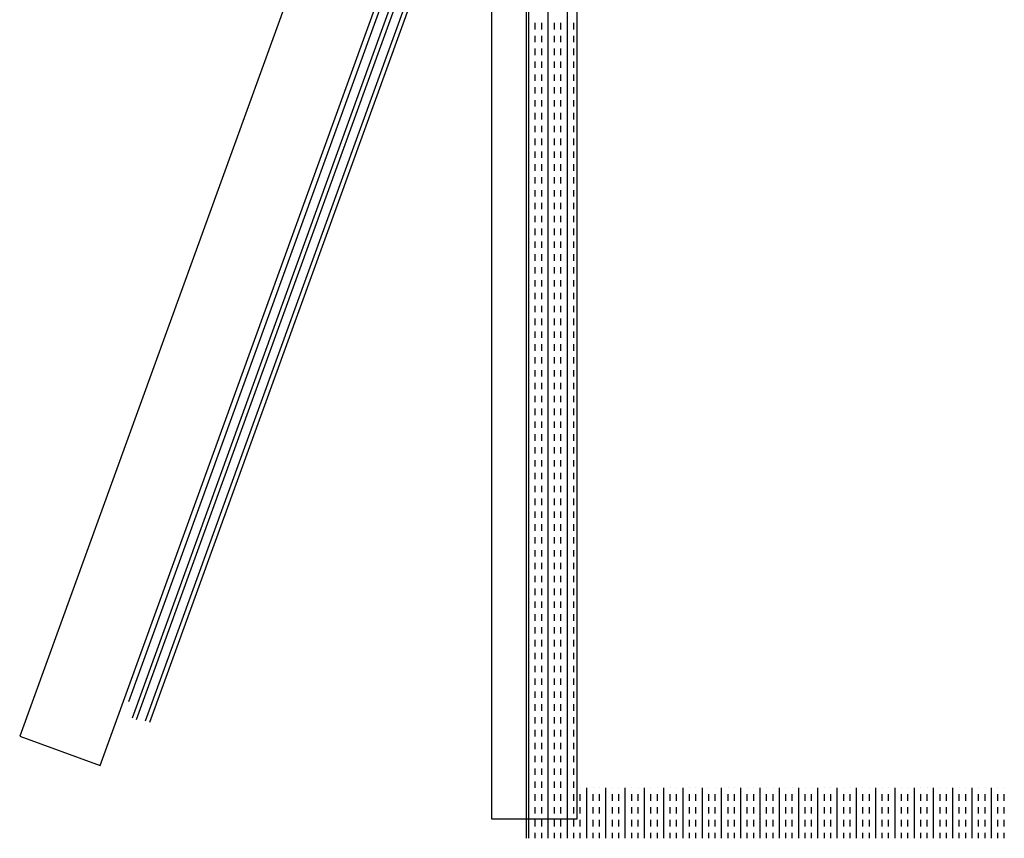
# Model space of a CAD drawing. Header units: millimetres. Extents: x -11575 to 52845, y -36266 to 23021.
# Tile 179 of 184: x 50112 to 50600, y 15304 to 15709. Entities that reach past the tile are written whole.
import ezdxf

# ---------------------------------------------------------------- set-up
doc = ezdxf.new("R2010")
doc.units = ezdxf.units.MM
doc.header["$MEASUREMENT"] = 0
doc.layers.add('GREY SCALE', color=9, linetype='Continuous', true_color=0x808080)
doc.layers.add('GREYSCALE', color=9, linetype='Continuous', lineweight=0, true_color=0x808080)

# ---------------------------------------------------------------- blocks, each defined once
blk = doc.blocks.new('FLOOR PLAN')
at = {"layer": 'GREYSCALE', "color": 0, "lineweight": -2}
for p, q in [((20363.2, 15303.61), (20363.2, 16005.3)), ((20364.39, 15303.61), (20364.39, 16005.3)), ((20373.94, 15303.61), (20373.94, 16005.3)), ((20383.49, 15303.61), (20383.49, 16005.3)), ((20339.78, 15981.14), (20112.17, 15354.17)), ((20345.91, 15980.24), (20345.91, 15313.23)), ((20388.26, 15328.67), (20388.26, 15980.24)), ((20388.26, 15313.23), (20388.26, 15980.24)), ((20151.98, 15339.71), (20379.58, 15966.69)), ((20376.76, 15938.55), (20167.87, 15363.11)), ((20169.96, 15362.36), (20378.85, 15937.79)), ((20382.66, 15935.55), (20174.31, 15361.63)), ((20384.8, 15934.77), (20176.45, 15360.86)), ((20166.23, 15371.34), (20370.23, 15933.29)), ((20367.58, 15704.14), (20367.58, 15707.32)), ((20370.76, 15704.14), (20370.76, 15707.32)), ((20377.12, 15704.14), (20377.12, 15707.32)), ((20380.31, 15704.14), (20380.31, 15707.32)), ((20386.67, 15704.14), (20386.67, 15707.32)), ((20367.58, 15697.78), (20367.58, 15700.96)), ((20370.76, 15697.78), (20370.76, 15700.96)), ((20377.12, 15697.78), (20377.12, 15700.96)), ((20380.31, 15697.78), (20380.31, 15700.96)), ((20386.67, 15697.78), (20386.67, 15700.96)), ((20367.58, 15691.41), (20367.58, 15694.59)), ((20370.76, 15691.41), (20370.76, 15694.59)), ((20377.12, 15691.41), (20377.12, 15694.59)), ((20380.31, 15691.41), (20380.31, 15694.59)), ((20386.67, 15691.41), (20386.67, 15694.59)), ((20367.58, 15685.05), (20367.58, 15688.23)), ((20370.76, 15685.05), (20370.76, 15688.23)), ((20377.12, 15685.05), (20377.12, 15688.23)), ((20380.31, 15685.05), (20380.31, 15688.23)), ((20386.67, 15685.05), (20386.67, 15688.23)), ((20367.58, 15678.68), (20367.58, 15681.86)), ((20370.76, 15678.68), (20370.76, 15681.86)), ((20377.12, 15678.68), (20377.12, 15681.86)), ((20380.31, 15678.68), (20380.31, 15681.86)), ((20386.67, 15678.68), (20386.67, 15681.86)), ((20367.58, 15672.32), (20367.58, 15675.5)), ((20370.76, 15672.32), (20370.76, 15675.5)), ((20377.12, 15672.32), (20377.12, 15675.5)), ((20380.31, 15672.32), (20380.31, 15675.5)), ((20386.67, 15672.32), (20386.67, 15675.5)), ((20367.58, 15665.95), (20367.58, 15669.13)), ((20370.76, 15665.95), (20370.76, 15669.13)), ((20377.12, 15665.95), (20377.12, 15669.13)), ((20380.31, 15665.95), (20380.31, 15669.13)), ((20386.67, 15665.95), (20386.67, 15669.13)), ((20367.58, 15659.58), (20367.58, 15662.77)), ((20370.76, 15659.58), (20370.76, 15662.77)), ((20377.12, 15659.58), (20377.12, 15662.77)), ((20380.31, 15659.58), (20380.31, 15662.77)), ((20386.67, 15659.58), (20386.67, 15662.77)), ((20367.58, 15653.22), (20367.58, 15656.4)), ((20370.76, 15653.22), (20370.76, 15656.4)), ((20377.12, 15653.22), (20377.12, 15656.4)), ((20380.31, 15653.22), (20380.31, 15656.4)), ((20386.67, 15653.22), (20386.67, 15656.4)), ((20367.58, 15646.85), (20367.58, 15650.04)), ((20370.76, 15646.85), (20370.76, 15650.04)), ((20377.12, 15646.85), (20377.12, 15650.04)), ((20380.31, 15646.85), (20380.31, 15650.04)), ((20386.67, 15646.85), (20386.67, 15650.04)), ((20367.58, 15640.49), (20367.58, 15643.67)), ((20370.76, 15640.49), (20370.76, 15643.67)), ((20377.12, 15640.49), (20377.12, 15643.67)), ((20380.31, 15640.49), (20380.31, 15643.67)), ((20386.67, 15640.49), (20386.67, 15643.67)), ((20367.58, 15634.12), (20367.58, 15637.31)), ((20370.76, 15634.12), (20370.76, 15637.31)), ((20377.12, 15634.12), (20377.12, 15637.31)), ((20380.31, 15634.12), (20380.31, 15637.31)), ((20386.67, 15634.12), (20386.67, 15637.31)), ((20367.58, 15627.76), (20367.58, 15630.94)), ((20370.76, 15627.76), (20370.76, 15630.94)), ((20377.12, 15627.76), (20377.12, 15630.94)), ((20380.31, 15627.76), (20380.31, 15630.94)), ((20386.67, 15627.76), (20386.67, 15630.94)), ((20367.58, 15621.39), (20367.58, 15624.57)), ((20370.76, 15621.39), (20370.76, 15624.57)), ((20377.12, 15621.39), (20377.12, 15624.57)), ((20380.31, 15621.39), (20380.31, 15624.57)), ((20386.67, 15621.39), (20386.67, 15624.57)), ((20367.58, 15615.03), (20367.58, 15618.21)), ((20370.76, 15615.03), (20370.76, 15618.21)), ((20377.12, 15615.03), (20377.12, 15618.21)), ((20380.31, 15615.03), (20380.31, 15618.21)), ((20386.67, 15615.03), (20386.67, 15618.21)), ((20367.58, 15608.66), (20367.58, 15611.84)), ((20370.76, 15608.66), (20370.76, 15611.84)), ((20377.12, 15608.66), (20377.12, 15611.84)), ((20380.31, 15608.66), (20380.31, 15611.84)), ((20386.67, 15608.66), (20386.67, 15611.84)), ((20367.58, 15602.3), (20367.58, 15605.48)), ((20370.76, 15602.3), (20370.76, 15605.48)), ((20377.12, 15602.3), (20377.12, 15605.48)), ((20380.31, 15602.3), (20380.31, 15605.48)), ((20386.67, 15602.3), (20386.67, 15605.48)), ((20367.58, 15595.93), (20367.58, 15599.11)), ((20370.76, 15595.93), (20370.76, 15599.11)), ((20377.12, 15595.93), (20377.12, 15599.11)), ((20380.31, 15595.93), (20380.31, 15599.11)), ((20386.67, 15595.93), (20386.67, 15599.11)), ((20367.58, 15589.57), (20367.58, 15592.75)), ((20370.76, 15589.57), (20370.76, 15592.75)), ((20377.12, 15589.57), (20377.12, 15592.75)), ((20380.31, 15589.57), (20380.31, 15592.75)), ((20386.67, 15589.57), (20386.67, 15592.75)), ((20367.58, 15583.2), (20367.58, 15586.38)), ((20370.76, 15583.2), (20370.76, 15586.38)), ((20377.12, 15583.2), (20377.12, 15586.38)), ((20380.31, 15583.2), (20380.31, 15586.38)), ((20386.67, 15583.2), (20386.67, 15586.38)), ((20367.58, 15576.83), (20367.58, 15580.02)), ((20370.76, 15576.83), (20370.76, 15580.02)), ((20377.12, 15576.83), (20377.12, 15580.02)), ((20380.31, 15576.83), (20380.31, 15580.02)), ((20386.67, 15576.83), (20386.67, 15580.02)), ((20367.58, 15570.47), (20367.58, 15573.65)), ((20370.76, 15570.47), (20370.76, 15573.65)), ((20377.12, 15570.47), (20377.12, 15573.65)), ((20380.31, 15570.47), (20380.31, 15573.65)), ((20386.67, 15570.47), (20386.67, 15573.65)), ((20367.58, 15564.1), (20367.58, 15567.29)), ((20370.76, 15564.1), (20370.76, 15567.29)), ((20377.12, 15564.1), (20377.12, 15567.29)), ((20380.31, 15564.1), (20380.31, 15567.29)), ((20386.67, 15564.1), (20386.67, 15567.29)), ((20367.58, 15557.74), (20367.58, 15560.92)), ((20370.76, 15557.74), (20370.76, 15560.92)), ((20377.12, 15557.74), (20377.12, 15560.92)), ((20380.31, 15557.74), (20380.31, 15560.92)), ((20386.67, 15557.74), (20386.67, 15560.92)), ((20367.58, 15551.37), (20367.58, 15554.56)), ((20370.76, 15551.37), (20370.76, 15554.56)), ((20377.12, 15551.37), (20377.12, 15554.56)), ((20380.31, 15551.37), (20380.31, 15554.56)), ((20386.67, 15551.37), (20386.67, 15554.56)), ((20367.58, 15545.01), (20367.58, 15548.19)), ((20370.76, 15545.01), (20370.76, 15548.19)), ((20377.12, 15545.01), (20377.12, 15548.19)), ((20380.31, 15545.01), (20380.31, 15548.19)), ((20386.67, 15545.01), (20386.67, 15548.19)), ((20367.58, 15538.64), (20367.58, 15541.82)), ((20370.76, 15538.64), (20370.76, 15541.82)), ((20377.12, 15538.64), (20377.12, 15541.82)), ((20380.31, 15538.64), (20380.31, 15541.82)), ((20386.67, 15538.64), (20386.67, 15541.82)), ((20367.58, 15532.28), (20367.58, 15535.46)), ((20370.76, 15532.28), (20370.76, 15535.46)), ((20377.12, 15532.28), (20377.12, 15535.46)), ((20380.31, 15532.28), (20380.31, 15535.46)), ((20386.67, 15532.28), (20386.67, 15535.46)), ((20367.58, 15525.91), (20367.58, 15529.09)), ((20370.76, 15525.91), (20370.76, 15529.09)), ((20377.12, 15525.91), (20377.12, 15529.09)), ((20380.31, 15525.91), (20380.31, 15529.09)), ((20386.67, 15525.91), (20386.67, 15529.09)), ((20367.58, 15519.55), (20367.58, 15522.73)), ((20370.76, 15519.55), (20370.76, 15522.73)), ((20377.12, 15519.55), (20377.12, 15522.73)), ((20380.31, 15519.55), (20380.31, 15522.73)), ((20386.67, 15519.55), (20386.67, 15522.73)), ((20367.58, 15513.18), (20367.58, 15516.36)), ((20370.76, 15513.18), (20370.76, 15516.36)), ((20377.12, 15513.18), (20377.12, 15516.36)), ((20380.31, 15513.18), (20380.31, 15516.36)), ((20386.67, 15513.18), (20386.67, 15516.36)), ((20367.58, 15506.82), (20367.58, 15510)), ((20370.76, 15506.82), (20370.76, 15510)), ((20377.12, 15506.82), (20377.12, 15510)), ((20380.31, 15506.82), (20380.31, 15510)), ((20386.67, 15506.82), (20386.67, 15510)), ((20367.58, 15500.45), (20367.58, 15503.63)), ((20370.76, 15500.45), (20370.76, 15503.63)), ((20377.12, 15500.45), (20377.12, 15503.63)), ((20380.31, 15500.45), (20380.31, 15503.63)), ((20386.67, 15500.45), (20386.67, 15503.63)), ((20367.58, 15494.08), (20367.58, 15497.27)), ((20370.76, 15494.08), (20370.76, 15497.27)), ((20377.12, 15494.08), (20377.12, 15497.27)), ((20380.31, 15494.08), (20380.31, 15497.27)), ((20386.67, 15494.08), (20386.67, 15497.27)), ((20367.58, 15487.72), (20367.58, 15490.9)), ((20370.76, 15487.72), (20370.76, 15490.9)), ((20377.12, 15487.72), (20377.12, 15490.9)), ((20380.31, 15487.72), (20380.31, 15490.9)), ((20386.67, 15487.72), (20386.67, 15490.9)), ((20367.58, 15481.35), (20367.58, 15484.54)), ((20370.76, 15481.35), (20370.76, 15484.54)), ((20377.12, 15481.35), (20377.12, 15484.54)), ((20380.31, 15481.35), (20380.31, 15484.54)), ((20386.67, 15481.35), (20386.67, 15484.54)), ((20367.58, 15474.99), (20367.58, 15478.17)), ((20370.76, 15474.99), (20370.76, 15478.17)), ((20377.12, 15474.99), (20377.12, 15478.17)), ((20380.31, 15474.99), (20380.31, 15478.17)), ((20386.67, 15474.99), (20386.67, 15478.17)), ((20367.58, 15468.62), (20367.58, 15471.81)), ((20370.76, 15468.62), (20370.76, 15471.81)), ((20377.12, 15468.62), (20377.12, 15471.81)), ((20380.31, 15468.62), (20380.31, 15471.81)), ((20386.67, 15468.62), (20386.67, 15471.81)), ((20367.58, 15462.26), (20367.58, 15465.44)), ((20370.76, 15462.26), (20370.76, 15465.44)), ((20377.12, 15462.26), (20377.12, 15465.44)), ((20380.31, 15462.26), (20380.31, 15465.44)), ((20386.67, 15462.26), (20386.67, 15465.44)), ((20367.58, 15455.89), (20367.58, 15459.07)), ((20370.76, 15455.89), (20370.76, 15459.07)), ((20377.12, 15455.89), (20377.12, 15459.07)), ((20380.31, 15455.89), (20380.31, 15459.07)), ((20386.67, 15455.89), (20386.67, 15459.07)), ((20367.58, 15449.53), (20367.58, 15452.71)), ((20370.76, 15449.53), (20370.76, 15452.71)), ((20377.12, 15449.53), (20377.12, 15452.71)), ((20380.31, 15449.53), (20380.31, 15452.71)), ((20386.67, 15449.53), (20386.67, 15452.71)), ((20367.58, 15443.16), (20367.58, 15446.34)), ((20370.76, 15443.16), (20370.76, 15446.34)), ((20377.12, 15443.16), (20377.12, 15446.34)), ((20380.31, 15443.16), (20380.31, 15446.34)), ((20386.67, 15443.16), (20386.67, 15446.34)), ((20367.58, 15436.8), (20367.58, 15439.98)), ((20370.76, 15436.8), (20370.76, 15439.98)), ((20377.12, 15436.8), (20377.12, 15439.98)), ((20380.31, 15436.8), (20380.31, 15439.98)), ((20386.67, 15436.8), (20386.67, 15439.98)), ((20367.58, 15430.43), (20367.58, 15433.61)), ((20370.76, 15430.43), (20370.76, 15433.61)), ((20377.12, 15430.43), (20377.12, 15433.61)), ((20380.31, 15430.43), (20380.31, 15433.61)), ((20386.67, 15430.43), (20386.67, 15433.61)), ((20367.58, 15424.07), (20367.58, 15427.25)), ((20370.76, 15424.07), (20370.76, 15427.25)), ((20377.12, 15424.07), (20377.12, 15427.25)), ((20380.31, 15424.07), (20380.31, 15427.25)), ((20386.67, 15424.07), (20386.67, 15427.25)), ((20367.58, 15417.7), (20367.58, 15420.88)), ((20370.76, 15417.7), (20370.76, 15420.88)), ((20377.12, 15417.7), (20377.12, 15420.88)), ((20380.31, 15417.7), (20380.31, 15420.88)), ((20386.67, 15417.7), (20386.67, 15420.88)), ((20367.58, 15411.33), (20367.58, 15414.52)), ((20370.76, 15411.33), (20370.76, 15414.52)), ((20377.12, 15411.33), (20377.12, 15414.52)), ((20380.31, 15411.33), (20380.31, 15414.52)), ((20386.67, 15411.33), (20386.67, 15414.52)), ((20367.58, 15404.97), (20367.58, 15408.15)), ((20370.76, 15404.97), (20370.76, 15408.15)), ((20377.12, 15404.97), (20377.12, 15408.15)), ((20380.31, 15404.97), (20380.31, 15408.15)), ((20386.67, 15404.97), (20386.67, 15408.15)), ((20367.58, 15398.6), (20367.58, 15401.79)), ((20370.76, 15398.6), (20370.76, 15401.79)), ((20377.12, 15398.6), (20377.12, 15401.79)), ((20380.31, 15398.6), (20380.31, 15401.79)), ((20386.67, 15398.6), (20386.67, 15401.79)), ((20367.58, 15392.24), (20367.58, 15395.42)), ((20370.76, 15392.24), (20370.76, 15395.42)), ((20377.12, 15392.24), (20377.12, 15395.42)), ((20380.31, 15392.24), (20380.31, 15395.42)), ((20386.67, 15392.24), (20386.67, 15395.42)), ((20367.58, 15385.87), (20367.58, 15389.06)), ((20370.76, 15385.87), (20370.76, 15389.06)), ((20377.12, 15385.87), (20377.12, 15389.06)), ((20380.31, 15385.87), (20380.31, 15389.06)), ((20386.67, 15385.87), (20386.67, 15389.06)), ((20367.58, 15379.51), (20367.58, 15382.69)), ((20370.76, 15379.51), (20370.76, 15382.69)), ((20377.12, 15379.51), (20377.12, 15382.69)), ((20380.31, 15379.51), (20380.31, 15382.69)), ((20386.67, 15379.51), (20386.67, 15382.69)), ((20367.58, 15373.14), (20367.58, 15376.32)), ((20370.76, 15373.14), (20370.76, 15376.32)), ((20377.12, 15373.14), (20377.12, 15376.32)), ((20380.31, 15373.14), (20380.31, 15376.32)), ((20386.67, 15373.14), (20386.67, 15376.32)), ((20367.58, 15366.78), (20367.58, 15369.96)), ((20370.76, 15366.78), (20370.76, 15369.96)), ((20377.12, 15366.78), (20377.12, 15369.96)), ((20380.31, 15366.78), (20380.31, 15369.96)), ((20386.67, 15366.78), (20386.67, 15369.96)), ((20367.58, 15360.41), (20367.58, 15363.59)), ((20370.76, 15360.41), (20370.76, 15363.59)), ((20377.12, 15360.41), (20377.12, 15363.59)), ((20380.31, 15360.41), (20380.31, 15363.59)), ((20386.67, 15360.41), (20386.67, 15363.59)), ((20367.58, 15354.05), (20367.58, 15357.23)), ((20370.76, 15354.05), (20370.76, 15357.23)), ((20377.12, 15354.05), (20377.12, 15357.23)), ((20380.31, 15354.05), (20380.31, 15357.23)), ((20386.67, 15354.05), (20386.67, 15357.23)), ((20112.17, 15354.17), (20151.98, 15339.71)), ((20367.58, 15347.68), (20367.58, 15350.86)), ((20370.76, 15347.68), (20370.76, 15350.86)), ((20377.12, 15347.68), (20377.12, 15350.86)), ((20380.31, 15347.68), (20380.31, 15350.86)), ((20386.67, 15347.68), (20386.67, 15350.86)), ((20367.58, 15341.31), (20367.58, 15344.5)), ((20370.76, 15341.31), (20370.76, 15344.5)), ((20377.12, 15341.31), (20377.12, 15344.5)), ((20380.31, 15341.31), (20380.31, 15344.5)), ((20386.67, 15341.31), (20386.67, 15344.5)), ((20367.58, 15334.95), (20367.58, 15338.13)), ((20370.76, 15334.95), (20370.76, 15338.13)), ((20377.12, 15334.95), (20377.12, 15338.13)), ((20380.31, 15334.95), (20380.31, 15338.13)), ((20386.67, 15334.95), (20386.67, 15338.13)), ((20367.58, 15328.58), (20367.58, 15331.77)), ((20370.76, 15328.58), (20370.76, 15331.77)), ((20377.12, 15328.58), (20377.12, 15331.77)), ((20380.31, 15328.58), (20380.31, 15331.77)), ((20386.67, 15328.58), (20386.67, 15331.77)), ((20367.58, 15322.22), (20367.58, 15325.4)), ((20370.76, 15322.22), (20370.76, 15325.4)), ((20377.12, 15322.22), (20377.12, 15325.4)), ((20380.31, 15322.22), (20380.31, 15325.4)), ((20386.67, 15322.22), (20386.67, 15325.4)), ((20389.86, 15328.58), (20389.86, 15328.67)), ((20389.86, 15322.22), (20389.86, 15325.4)), ((20393.04, 15303.61), (20393.04, 15328.67)), ((20396.22, 15328.58), (20396.22, 15328.67)), ((20396.22, 15322.22), (20396.22, 15325.4)), ((20399.4, 15328.58), (20399.4, 15328.67)), ((20399.4, 15322.22), (20399.4, 15325.4)), ((20402.59, 15303.61), (20402.59, 15328.67)), ((20405.77, 15328.58), (20405.77, 15328.67)), ((20405.77, 15322.22), (20405.77, 15325.4)), ((20408.95, 15328.58), (20408.95, 15328.67)), ((20408.95, 15322.22), (20408.95, 15325.4)), ((20412.13, 15303.61), (20412.13, 15328.67)), ((20415.32, 15328.58), (20415.32, 15328.67)), ((20415.32, 15322.22), (20415.32, 15325.4)), ((20418.5, 15328.58), (20418.5, 15328.67)), ((20418.5, 15322.22), (20418.5, 15325.4)), ((20421.68, 15303.61), (20421.68, 15328.67)), ((20424.86, 15328.58), (20424.86, 15328.67)), ((20424.86, 15322.22), (20424.86, 15325.4)), ((20428.05, 15328.58), (20428.05, 15328.67)), ((20428.05, 15322.22), (20428.05, 15325.4)), ((20431.23, 15303.61), (20431.23, 15328.67)), ((20434.41, 15328.58), (20434.41, 15328.67)), ((20434.41, 15322.22), (20434.41, 15325.4)), ((20437.6, 15328.58), (20437.6, 15328.67)), ((20437.6, 15322.22), (20437.6, 15325.4)), ((20440.78, 15303.61), (20440.78, 15328.67)), ((20443.96, 15328.58), (20443.96, 15328.67)), ((20443.96, 15322.22), (20443.96, 15325.4)), ((20447.14, 15328.58), (20447.14, 15328.67)), ((20447.14, 15322.22), (20447.14, 15325.4)), ((20450.33, 15303.61), (20450.33, 15328.67)), ((20453.51, 15328.58), (20453.51, 15328.67)), ((20453.51, 15322.22), (20453.51, 15325.4)), ((20456.69, 15328.58), (20456.69, 15328.67)), ((20456.69, 15322.22), (20456.69, 15325.4)), ((20459.87, 15303.61), (20459.87, 15328.67)), ((20463.06, 15328.58), (20463.06, 15328.67)), ((20463.06, 15322.22), (20463.06, 15325.4)), ((20466.24, 15328.58), (20466.24, 15328.67)), ((20466.24, 15322.22), (20466.24, 15325.4)), ((20469.42, 15303.61), (20469.42, 15328.67)), ((20472.61, 15328.58), (20472.61, 15328.67)), ((20472.61, 15322.22), (20472.61, 15325.4)), ((20475.79, 15328.58), (20475.79, 15328.67)), ((20475.79, 15322.22), (20475.79, 15325.4)), ((20478.97, 15303.61), (20478.97, 15328.67)), ((20482.15, 15328.58), (20482.15, 15328.67)), ((20482.15, 15322.22), (20482.15, 15325.4)), ((20485.34, 15328.58), (20485.34, 15328.67)), ((20485.34, 15322.22), (20485.34, 15325.4)), ((20488.52, 15303.61), (20488.52, 15328.67)), ((20491.7, 15328.58), (20491.7, 15328.67)), ((20491.7, 15322.22), (20491.7, 15325.4)), ((20494.88, 15328.58), (20494.88, 15328.67)), ((20494.88, 15322.22), (20494.88, 15325.4)), ((20498.07, 15303.61), (20498.07, 15328.67)), ((20501.25, 15328.58), (20501.25, 15328.67)), ((20501.25, 15322.22), (20501.25, 15325.4)), ((20504.43, 15328.58), (20504.43, 15328.67)), ((20504.43, 15322.22), (20504.43, 15325.4)), ((20507.61, 15303.61), (20507.61, 15328.67)), ((20510.8, 15328.58), (20510.8, 15328.67)), ((20510.8, 15322.22), (20510.8, 15325.4)), ((20513.98, 15328.58), (20513.98, 15328.67)), ((20513.98, 15322.22), (20513.98, 15325.4)), ((20517.16, 15303.61), (20517.16, 15328.67)), ((20520.35, 15328.58), (20520.35, 15328.67)), ((20520.35, 15322.22), (20520.35, 15325.4)), ((20523.53, 15328.58), (20523.53, 15328.67)), ((20523.53, 15322.22), (20523.53, 15325.4)), ((20526.71, 15303.61), (20526.71, 15328.67)), ((20529.89, 15328.58), (20529.89, 15328.67)), ((20529.89, 15322.22), (20529.89, 15325.4)), ((20533.08, 15328.58), (20533.08, 15328.67)), ((20533.08, 15322.22), (20533.08, 15325.4)), ((20536.26, 15303.61), (20536.26, 15328.67)), ((20539.44, 15328.58), (20539.44, 15328.67)), ((20539.44, 15322.22), (20539.44, 15325.4)), ((20542.62, 15328.58), (20542.62, 15328.67)), ((20542.62, 15322.22), (20542.62, 15325.4)), ((20545.81, 15303.61), (20545.81, 15328.67)), ((20548.99, 15328.58), (20548.99, 15328.67)), ((20548.99, 15322.22), (20548.99, 15325.4)), ((20552.17, 15328.58), (20552.17, 15328.67)), ((20552.17, 15322.22), (20552.17, 15325.4)), ((20555.36, 15303.61), (20555.36, 15328.67)), ((20558.54, 15328.58), (20558.54, 15328.67)), ((20558.54, 15322.22), (20558.54, 15325.4)), ((20561.72, 15328.58), (20561.72, 15328.67)), ((20561.72, 15322.22), (20561.72, 15325.4)), ((20564.9, 15303.61), (20564.9, 15328.67)), ((20568.09, 15328.58), (20568.09, 15328.67)), ((20568.09, 15322.22), (20568.09, 15325.4)), ((20571.27, 15328.58), (20571.27, 15328.67)), ((20571.27, 15322.22), (20571.27, 15325.4)), ((20574.45, 15303.61), (20574.45, 15328.67)), ((20577.63, 15328.58), (20577.63, 15328.67)), ((20577.63, 15322.22), (20577.63, 15325.4)), ((20580.82, 15328.58), (20580.82, 15328.67)), ((20580.82, 15322.22), (20580.82, 15325.4)), ((20584, 15303.61), (20584, 15328.67)), ((20587.18, 15328.58), (20587.18, 15328.67)), ((20587.18, 15322.22), (20587.18, 15325.4)), ((20590.37, 15328.58), (20590.37, 15328.67)), ((20590.37, 15322.22), (20590.37, 15325.4)), ((20593.55, 15303.61), (20593.55, 15328.67)), ((20596.73, 15328.58), (20596.73, 15328.67)), ((20596.73, 15322.22), (20596.73, 15325.4)), ((20599.91, 15328.58), (20599.91, 15328.67)), ((20599.91, 15322.22), (20599.91, 15325.4)), ((20367.58, 15315.85), (20367.58, 15319.04)), ((20370.76, 15315.85), (20370.76, 15319.04)), ((20377.12, 15315.85), (20377.12, 15319.04)), ((20380.31, 15315.85), (20380.31, 15319.04)), ((20386.67, 15315.85), (20386.67, 15319.04)), ((20389.86, 15315.85), (20389.86, 15319.04)), ((20396.22, 15315.85), (20396.22, 15319.04)), ((20399.4, 15315.85), (20399.4, 15319.04)), ((20405.77, 15315.85), (20405.77, 15319.04)), ((20408.95, 15315.85), (20408.95, 15319.04)), ((20415.32, 15315.85), (20415.32, 15319.04)), ((20418.5, 15315.85), (20418.5, 15319.04)), ((20424.86, 15315.85), (20424.86, 15319.04)), ((20428.05, 15315.85), (20428.05, 15319.04)), ((20434.41, 15315.85), (20434.41, 15319.04)), ((20437.6, 15315.85), (20437.6, 15319.04)), ((20443.96, 15315.85), (20443.96, 15319.04)), ((20447.14, 15315.85), (20447.14, 15319.04)), ((20453.51, 15315.85), (20453.51, 15319.04)), ((20456.69, 15315.85), (20456.69, 15319.04)), ((20463.06, 15315.85), (20463.06, 15319.04)), ((20466.24, 15315.85), (20466.24, 15319.04)), ((20472.61, 15315.85), (20472.61, 15319.04)), ((20475.79, 15315.85), (20475.79, 15319.04)), ((20482.15, 15315.85), (20482.15, 15319.04)), ((20485.34, 15315.85), (20485.34, 15319.04)), ((20491.7, 15315.85), (20491.7, 15319.04)), ((20494.88, 15315.85), (20494.88, 15319.04)), ((20501.25, 15315.85), (20501.25, 15319.04)), ((20504.43, 15315.85), (20504.43, 15319.04)), ((20510.8, 15315.85), (20510.8, 15319.04)), ((20513.98, 15315.85), (20513.98, 15319.04)), ((20520.35, 15315.85), (20520.35, 15319.04)), ((20523.53, 15315.85), (20523.53, 15319.04)), ((20529.89, 15315.85), (20529.89, 15319.04)), ((20533.08, 15315.85), (20533.08, 15319.04)), ((20539.44, 15315.85), (20539.44, 15319.04)), ((20542.62, 15315.85), (20542.62, 15319.04)), ((20548.99, 15315.85), (20548.99, 15319.04)), ((20552.17, 15315.85), (20552.17, 15319.04)), ((20558.54, 15315.85), (20558.54, 15319.04)), ((20561.72, 15315.85), (20561.72, 15319.04)), ((20568.09, 15315.85), (20568.09, 15319.04)), ((20571.27, 15315.85), (20571.27, 15319.04)), ((20577.63, 15315.85), (20577.63, 15319.04)), ((20580.82, 15315.85), (20580.82, 15319.04)), ((20587.18, 15315.85), (20587.18, 15319.04)), ((20590.37, 15315.85), (20590.37, 15319.04)), ((20596.73, 15315.85), (20596.73, 15319.04)), ((20599.91, 15315.85), (20599.91, 15319.04)), ((20345.91, 15313.23), (20388.26, 15313.23)), ((20367.58, 15309.49), (20367.58, 15312.67)), ((20370.76, 15309.49), (20370.76, 15312.67)), ((20377.12, 15309.49), (20377.12, 15312.67)), ((20380.31, 15309.49), (20380.31, 15312.67)), ((20386.67, 15309.49), (20386.67, 15312.67)), ((20389.86, 15309.49), (20389.86, 15312.67)), ((20396.22, 15309.49), (20396.22, 15312.67)), ((20399.4, 15309.49), (20399.4, 15312.67)), ((20405.77, 15309.49), (20405.77, 15312.67)), ((20408.95, 15309.49), (20408.95, 15312.67)), ((20415.32, 15309.49), (20415.32, 15312.67)), ((20418.5, 15309.49), (20418.5, 15312.67)), ((20424.86, 15309.49), (20424.86, 15312.67)), ((20428.05, 15309.49), (20428.05, 15312.67)), ((20434.41, 15309.49), (20434.41, 15312.67)), ((20437.6, 15309.49), (20437.6, 15312.67)), ((20443.96, 15309.49), (20443.96, 15312.67)), ((20447.14, 15309.49), (20447.14, 15312.67)), ((20453.51, 15309.49), (20453.51, 15312.67)), ((20456.69, 15309.49), (20456.69, 15312.67)), ((20463.06, 15309.49), (20463.06, 15312.67)), ((20466.24, 15309.49), (20466.24, 15312.67)), ((20472.61, 15309.49), (20472.61, 15312.67)), ((20475.79, 15309.49), (20475.79, 15312.67)), ((20482.15, 15309.49), (20482.15, 15312.67)), ((20485.34, 15309.49), (20485.34, 15312.67)), ((20491.7, 15309.49), (20491.7, 15312.67)), ((20494.88, 15309.49), (20494.88, 15312.67)), ((20501.25, 15309.49), (20501.25, 15312.67)), ((20504.43, 15309.49), (20504.43, 15312.67)), ((20510.8, 15309.49), (20510.8, 15312.67)), ((20513.98, 15309.49), (20513.98, 15312.67)), ((20520.35, 15309.49), (20520.35, 15312.67)), ((20523.53, 15309.49), (20523.53, 15312.67)), ((20529.89, 15309.49), (20529.89, 15312.67)), ((20533.08, 15309.49), (20533.08, 15312.67)), ((20539.44, 15309.49), (20539.44, 15312.67)), ((20542.62, 15309.49), (20542.62, 15312.67)), ((20548.99, 15309.49), (20548.99, 15312.67)), ((20552.17, 15309.49), (20552.17, 15312.67)), ((20558.54, 15309.49), (20558.54, 15312.67)), ((20561.72, 15309.49), (20561.72, 15312.67)), ((20568.09, 15309.49), (20568.09, 15312.67)), ((20571.27, 15309.49), (20571.27, 15312.67)), ((20577.63, 15309.49), (20577.63, 15312.67)), ((20580.82, 15309.49), (20580.82, 15312.67)), ((20587.18, 15309.49), (20587.18, 15312.67)), ((20590.37, 15309.49), (20590.37, 15312.67)), ((20596.73, 15309.49), (20596.73, 15312.67)), ((20599.91, 15309.49), (20599.91, 15312.67)), ((20367.58, 15303.61), (20367.58, 15306.31)), ((20370.76, 15303.61), (20370.76, 15306.31)), ((20377.12, 15303.61), (20377.12, 15306.31)), ((20380.31, 15303.61), (20380.31, 15306.31)), ((20386.67, 15303.61), (20386.67, 15306.31)), ((20389.86, 15303.61), (20389.86, 15306.31)), ((20396.22, 15303.61), (20396.22, 15306.31)), ((20399.4, 15303.61), (20399.4, 15306.31)), ((20405.77, 15303.61), (20405.77, 15306.31)), ((20408.95, 15303.61), (20408.95, 15306.31)), ((20415.32, 15303.61), (20415.32, 15306.31)), ((20418.5, 15303.61), (20418.5, 15306.31)), ((20424.86, 15303.61), (20424.86, 15306.31)), ((20428.05, 15303.61), (20428.05, 15306.31)), ((20434.41, 15303.61), (20434.41, 15306.31)), ((20437.6, 15303.61), (20437.6, 15306.31)), ((20443.96, 15303.61), (20443.96, 15306.31)), ((20447.14, 15303.61), (20447.14, 15306.31)), ((20453.51, 15303.61), (20453.51, 15306.31)), ((20456.69, 15303.61), (20456.69, 15306.31)), ((20463.06, 15303.61), (20463.06, 15306.31)), ((20466.24, 15303.61), (20466.24, 15306.31)), ((20472.61, 15303.61), (20472.61, 15306.31)), ((20475.79, 15303.61), (20475.79, 15306.31)), ((20482.15, 15303.61), (20482.15, 15306.31)), ((20485.34, 15303.61), (20485.34, 15306.31)), ((20491.7, 15303.61), (20491.7, 15306.31)), ((20494.88, 15303.61), (20494.88, 15306.31)), ((20501.25, 15303.61), (20501.25, 15306.31)), ((20504.43, 15303.61), (20504.43, 15306.31)), ((20510.8, 15303.61), (20510.8, 15306.31)), ((20513.98, 15303.61), (20513.98, 15306.31)), ((20520.35, 15303.61), (20520.35, 15306.31)), ((20523.53, 15303.61), (20523.53, 15306.31)), ((20529.89, 15303.61), (20529.89, 15306.31)), ((20533.08, 15303.61), (20533.08, 15306.31)), ((20539.44, 15303.61), (20539.44, 15306.31)), ((20542.62, 15303.61), (20542.62, 15306.31)), ((20548.99, 15303.61), (20548.99, 15306.31)), ((20552.17, 15303.61), (20552.17, 15306.31)), ((20558.54, 15303.61), (20558.54, 15306.31)), ((20561.72, 15303.61), (20561.72, 15306.31)), ((20568.09, 15303.61), (20568.09, 15306.31)), ((20571.27, 15303.61), (20571.27, 15306.31)), ((20577.63, 15303.61), (20577.63, 15306.31)), ((20580.82, 15303.61), (20580.82, 15306.31)), ((20587.18, 15303.61), (20587.18, 15306.31)), ((20590.37, 15303.61), (20590.37, 15306.31)), ((20596.73, 15303.61), (20596.73, 15306.31)), ((20599.91, 15303.61), (20599.91, 15306.31))]:
    blk.add_line(p, q, dxfattribs=at)

msp = doc.modelspace()

# ---------------------------------------------------------------- block references
at = {"layer": 'GREY SCALE'}
msp.add_blockref('FLOOR PLAN', (30000, 0), dxfattribs=at)

doc.saveas('drawing.dxf')
